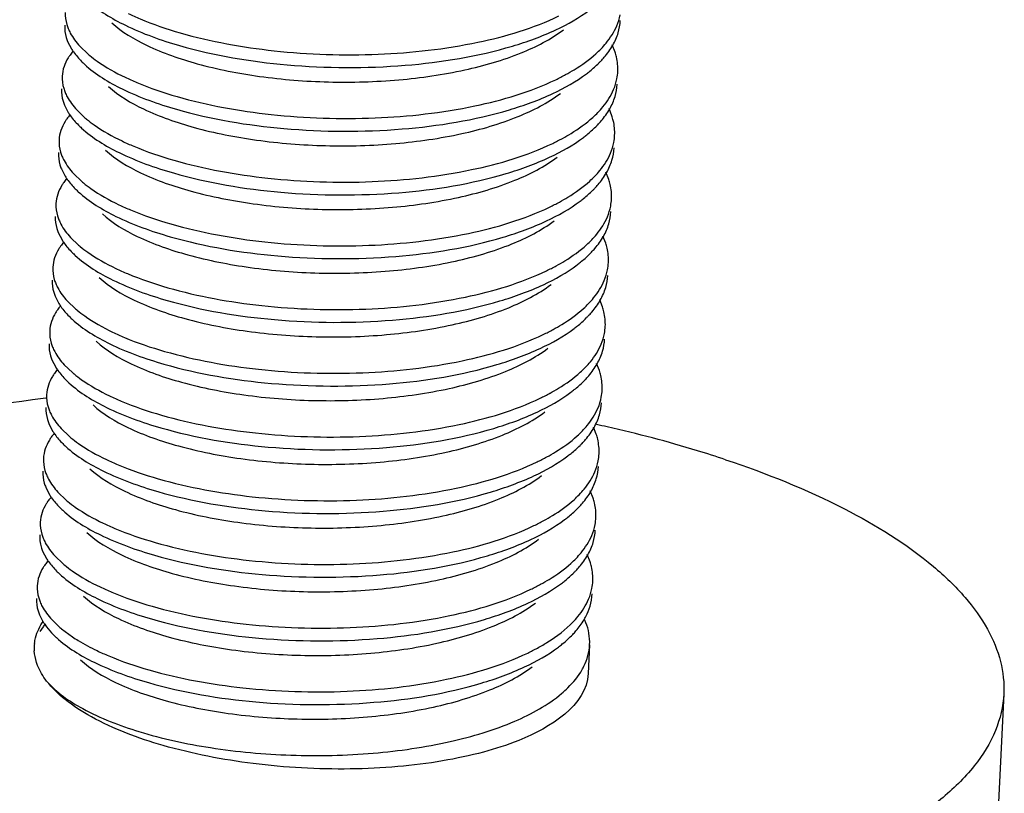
# Model space of a CAD drawing. Header units: millimetres. Extents: x -24622 to 2009, y -1603 to 2074.
# Tile 105 of 256: x -1428.22 to -1421.12, y 1043.93 to 1049.51. Entities that reach past the tile are written whole.
import ezdxf

# ---------------------------------------------------------------- set-up
doc = ezdxf.new("R2010")
doc.units = ezdxf.units.MM
doc.layers.add('02___PRT_ALL_AXES', color=7, linetype='Continuous')

msp = doc.modelspace()

# ---------------------------------------------------------------- linework, layer by layer
at = {"color": 7, "linetype": 'Continuous'}
for p, q in [((-1427.8774, 1049.3534), (-1427.85, 1049.3)), ((-1427.7892, 1049.3185), (-1427.7303, 1049.2619)), ((-1423.9297, 1049.2764), (-1423.9504, 1049.328)), ((-1427.9, 1048.8938), (-1427.8726, 1048.8403)), ((-1427.8117, 1048.8589), (-1427.7528, 1048.8023)), ((-1423.9523, 1048.8167), (-1423.9729, 1048.8684)), ((-1427.9225, 1048.4342), (-1427.8951, 1048.3807)), ((-1427.8343, 1048.3992), (-1427.7754, 1048.3427)), ((-1423.9748, 1048.3571), (-1423.9954, 1048.4088)), ((-1427.945, 1047.9745), (-1427.9176, 1047.9211)), ((-1427.8568, 1047.9396), (-1427.7979, 1047.883)), ((-1423.9973, 1047.8975), (-1424.018, 1047.9491)), ((-1427.9676, 1047.5149), (-1427.9402, 1047.4615)), ((-1427.8794, 1047.48), (-1427.8205, 1047.4234)), ((-1424.0199, 1047.4379), (-1424.0405, 1047.4895)), ((-1427.9901, 1047.0553), (-1427.9627, 1047.0018)), ((-1427.9019, 1047.0204), (-1427.843, 1046.9638)), ((-1424.0424, 1046.9782), (-1424.0631, 1047.0299)), ((-1428.0127, 1046.5957), (-1427.9852, 1046.5422)), ((-1427.9244, 1046.5607), (-1427.8655, 1046.5041)), ((-1424.065, 1046.5186), (-1424.0856, 1046.5702)), ((-1428.0352, 1046.136), (-1428.0078, 1046.0826)), ((-1427.947, 1046.1011), (-1427.8881, 1046.0445)), ((-1424.0875, 1046.059), (-1424.1081, 1046.1106)), ((-1428.0577, 1045.6764), (-1428.0303, 1045.6229)), ((-1427.9695, 1045.6415), (-1427.9106, 1045.5849)), ((-1424.11, 1045.5993), (-1424.1307, 1045.651)), ((-1428.0803, 1045.2168), (-1428.0529, 1045.1633)), ((-1427.992, 1045.1818), (-1427.9331, 1045.1253)), ((-1428.0547, 1045.1295), (-1428.0776, 1045.0959)), ((-1427.9211, 1045.1152), (-1427.8417, 1045.0566))]:
    msp.add_line(p, q, dxfattribs=at)
for centre, radius, start, end in [((-1427.5224, 1049.0156), 0.4139, 139.82097, 144.64556), ((-1424.5835, 1049.8354), 0.7696, 312.08877, 315.94314), ((-1427.202, 1049.8787), 0.8121, 229.41821, 230.52511), ((-1424.5597, 1049.7153), 0.7296, 314.66808, 316.28163), ((-1427.292, 1049.6912), 0.6838, 224.83719, 227.37408), ((-1425.0567, 1050.5344), 1.6165, 295.64864, 298.46964), ((-1424.2791, 1049.1542), 0.3696, 349.08799, 357.18346), ((-1427.545, 1048.556), 0.4139, 139.82097, 144.64556), ((-1427.2246, 1049.419), 0.8121, 229.41821, 230.52511), ((-1424.6061, 1049.3758), 0.7696, 312.08877, 315.94314), ((-1427.3146, 1049.2316), 0.6838, 224.83719, 227.37408), ((-1424.5822, 1049.2557), 0.7296, 314.66808, 316.28163), ((-1425.0792, 1050.0747), 1.6165, 295.64864, 298.46964), ((-1424.3017, 1048.6946), 0.3696, 349.08799, 357.18346), ((-1427.5675, 1048.0964), 0.4139, 139.82097, 144.64556), ((-1424.6286, 1048.9162), 0.7696, 312.08877, 315.94314), ((-1427.3371, 1048.7719), 0.6838, 224.83719, 227.37408), ((-1427.2471, 1048.9594), 0.8121, 229.41821, 230.52511), ((-1424.6048, 1048.796), 0.7296, 314.66808, 316.28163), ((-1424.3242, 1048.235), 0.3696, 349.08799, 357.18346), ((-1425.1018, 1049.6151), 1.6165, 295.64864, 298.46964), ((-1427.59, 1047.6367), 0.4139, 139.82097, 144.64556), ((-1427.2696, 1048.4998), 0.8121, 229.41821, 230.52511), ((-1424.6511, 1048.4566), 0.7696, 312.08877, 315.94314), ((-1427.3596, 1048.3123), 0.6838, 224.83719, 227.37408), ((-1424.6273, 1048.3364), 0.7296, 314.66808, 316.28163), ((-1425.1243, 1049.1555), 1.6165, 295.64864, 298.46964), ((-1424.3468, 1047.7753), 0.3696, 349.08799, 357.18346), ((-1427.6126, 1047.1771), 0.4139, 139.82097, 144.64556), ((-1424.6737, 1047.9969), 0.7696, 312.08877, 315.94314), ((-1427.3822, 1047.8527), 0.6838, 224.83719, 227.37408), ((-1427.2922, 1048.0402), 0.8121, 229.41821, 230.52511), ((-1424.6498, 1047.8768), 0.7296, 314.66808, 316.28163), ((-1424.3693, 1047.3157), 0.3696, 349.08799, 357.18346), ((-1425.1468, 1048.6959), 1.6165, 295.64864, 298.46964), ((-1427.6351, 1046.7175), 0.4139, 139.82097, 144.64556), ((-1427.3147, 1047.5805), 0.8121, 229.41821, 230.52511), ((-1424.6962, 1047.5373), 0.7696, 312.08877, 315.94314), ((-1427.4047, 1047.393), 0.6838, 224.83719, 227.37408), ((-1424.6724, 1047.4171), 0.7296, 314.66808, 316.28163), ((-1425.1694, 1048.2362), 1.6165, 295.64864, 298.46964), ((-1424.3918, 1046.8561), 0.3696, 349.08799, 357.18346), ((-1427.6577, 1046.2578), 0.4139, 139.82097, 144.64556), ((-1424.7187, 1047.0777), 0.7696, 312.08877, 315.94314), ((-1427.4273, 1046.9334), 0.6838, 224.83719, 227.37408), ((-1427.3373, 1047.1209), 0.8121, 229.41821, 230.52511), ((-1424.6949, 1046.9575), 0.7296, 314.66808, 316.28163), ((-1424.4144, 1046.3964), 0.3696, 349.08799, 357.18346), ((-1425.1919, 1047.7766), 1.6165, 295.64864, 298.46964), ((-1427.6802, 1045.7982), 0.4139, 139.82097, 144.64556), ((-1427.3598, 1046.6613), 0.8121, 229.41821, 230.52511), ((-1424.7413, 1046.618), 0.7696, 312.08877, 315.94314), ((-1427.4498, 1046.4738), 0.6838, 224.83719, 227.37408), ((-1424.7174, 1046.4979), 0.7296, 314.66808, 316.28163), ((-1425.2145, 1047.317), 1.6165, 295.64864, 298.46964), ((-1424.4369, 1045.9368), 0.3696, 349.08799, 357.18346), ((-1427.7027, 1045.3386), 0.4139, 139.82097, 144.64556), ((-1424.7638, 1046.1584), 0.7696, 312.08877, 315.94314), ((-1427.4723, 1046.0142), 0.6838, 224.83719, 227.37408), ((-1427.3823, 1046.2016), 0.8121, 229.41821, 230.52511), ((-1424.74, 1046.0383), 0.7296, 314.66808, 316.28163), ((-1424.4594, 1045.4772), 0.3696, 349.08799, 357.18346), ((-1425.237, 1046.8573), 1.6165, 295.64864, 298.46964), ((-1427.7124, 1044.8684), 0.4305, 138.76122, 142.66237), ((-1427.4049, 1045.742), 0.8121, 229.41821, 230.52511), ((-1427.5119, 1045.5367), 0.6592, 223.05462, 227.41661), ((-1427.8133, 1044.974), 0.3052, 173.23644, 183.11758), ((-1425.2595, 1046.3977), 1.6165, 295.64864, 298.46964), ((-1424.4872, 1045.0184), 0.3748, 345.06822, 357.09423)]:
    msp.add_arc(centre, radius, start, end, dxfattribs=at)
for points, start_tangent, end_tangent in [([(-1427.7326, 1049.6477), (-1427.4609, 1049.47), (-1427.0699, 1049.3231)], (0.735524, -0.677498), (0.961024, -0.276464)), ([(-1427.0699, 1049.3231), (-1426.2948, 1049.1845), (-1425.4434, 1049.1811), (-1424.6695, 1049.3194), (-1424.3566, 1049.4365), (-1424.1129, 1049.5799)], (0.961024, -0.276464), (0.798461, 0.602046)), ([(-1427.8939, 1049.5618), (-1427.8831, 1049.4745), (-1427.8729, 1049.4454)], (-0.048761, -0.99881), (0.37737, -0.926062)), ([(-1427.4401, 1049.554), (-1427.3554, 1049.5161), (-1427.0654, 1049.415)], (0.902338, -0.43103), (0.961024, -0.276464)), ([(-1427.0654, 1049.415), (-1426.3879, 1049.286), (-1425.637, 1049.2609), (-1424.9186, 1049.3473), (-1424.3344, 1049.5368)], (0.961024, -0.276464), (0.901202, 0.4334)), ([(-1423.9173, 1049.4662), (-1423.8937, 1049.5439)], (0.385657, 0.922642), (0.18914, 0.98195)), ([(-1423.907, 1049.4157), (-1423.8919, 1049.5038)], (0.28417, 0.958774), (0.048797, 0.998809)), ([(-1427.8984, 1049.4698), (-1427.8876, 1049.3826), (-1427.8774, 1049.3534)], (-0.048761, -0.99881), (0.37737, -0.926062)), ([(-1427.8729, 1049.4454), (-1427.8579, 1049.4134), (-1427.7892, 1049.3185)], (0.37737, -0.926062), (0.676472, -0.736469)), ([(-1427.559, 1049.4879), (-1427.3074, 1049.3253), (-1426.9425, 1049.1923), (-1426.4934, 1049.1012), (-1425.9956, 1049.0609), (-1425.4888, 1049.0761), (-1425.0132, 1049.1474), (-1424.6066, 1049.2707), (-1424.3012, 1049.4378)], (0.735477, -0.677549), (0.798212, 0.602377)), ([(-1424.0304, 1049.3003), (-1423.9945, 1049.3405), (-1423.9173, 1049.4662)], (0.694786, 0.719217), (0.385657, 0.922642)), ([(-1423.9459, 1049.3254), (-1423.907, 1049.4157)], (0.493567, 0.869708), (0.28417, 0.958774)), ([(-1427.85, 1049.3), (-1427.8348, 1049.277), (-1427.7769, 1049.209)], (0.526052, -0.850452), (0.704812, -0.709394)), ([(-1424.0323, 1049.211), (-1424.007, 1049.239), (-1423.9459, 1049.3254)], (0.691016, 0.72284), (0.493567, 0.869708)), ([(-1427.86, 1049.2551), (-1427.8736, 1049.2345), (-1427.9033, 1049.1712)], (-0.577811, -0.816171), (-0.31537, -0.948969)), ([(-1427.7183, 1049.2518), (-1427.6643, 1049.2106), (-1427.4626, 1049.0944)], (0.771848, -0.635807), (0.902338, -0.43103)), ([(-1424.2861, 1049.1133), (-1424.2242, 1049.149), (-1424.0676, 1049.2643)], (0.878776, 0.477234), (0.741573, 0.670872)), ([(-1423.91, 1049.1361), (-1423.9198, 1049.2412), (-1423.9297, 1049.2764)], (0.048797, 0.998809), (-0.313223, 0.94968)), ([(-1427.9033, 1049.1712), (-1427.9164, 1049.1021)], (-0.31537, -0.948969), (-0.048761, -0.99881)), ([(-1427.7551, 1049.188), (-1427.4834, 1049.0103), (-1427.0925, 1048.8635)], (0.735524, -0.677498), (0.961024, -0.276464)), ([(-1424.1354, 1049.1202), (-1424.1115, 1049.1389), (-1424.0467, 1049.1964)], (0.798461, 0.602046), (0.711096, 0.703095)), ([(-1427.9164, 1049.1021), (-1427.9057, 1049.0149), (-1427.8955, 1048.9857)], (-0.048761, -0.99881), (0.37737, -0.926062)), ([(-1427.4626, 1049.0944), (-1427.378, 1049.0565), (-1427.088, 1048.9554)], (0.902338, -0.43103), (0.961024, -0.276464)), ([(-1427.0925, 1048.8635), (-1426.3173, 1048.7248), (-1425.4659, 1048.7215), (-1424.692, 1048.8597), (-1424.3791, 1048.9769), (-1424.1354, 1049.1202)], (0.961024, -0.276464), (0.798461, 0.602046)), ([(-1427.088, 1048.9554), (-1426.4104, 1048.8264), (-1425.6595, 1048.8013), (-1424.9412, 1048.8877), (-1424.357, 1049.0771)], (0.961024, -0.276464), (0.901202, 0.4334)), ([(-1423.9398, 1049.0066), (-1423.9162, 1049.0842)], (0.385657, 0.922642), (0.18914, 0.98195)), ([(-1427.9209, 1049.0102), (-1427.9102, 1048.923), (-1427.9, 1048.8938)], (-0.048761, -0.99881), (0.37737, -0.926062)), ([(-1427.5815, 1049.0282), (-1427.3299, 1048.8657), (-1426.9651, 1048.7327), (-1426.5159, 1048.6416), (-1426.0182, 1048.6012), (-1425.5114, 1048.6165), (-1425.0357, 1048.6877), (-1424.6291, 1048.811), (-1424.3238, 1048.9782)], (0.735477, -0.677549), (0.798212, 0.602377)), ([(-1424.053, 1048.8406), (-1424.017, 1048.8809), (-1423.9398, 1049.0066)], (0.694786, 0.719217), (0.385657, 0.922642)), ([(-1423.9296, 1048.956), (-1423.9145, 1049.0441)], (0.28417, 0.958774), (0.048797, 0.998809)), ([(-1427.8955, 1048.9857), (-1427.8804, 1048.9537), (-1427.8117, 1048.8589)], (0.37737, -0.926062), (0.676472, -0.736469)), ([(-1423.9684, 1048.8657), (-1423.9296, 1048.956)], (0.493567, 0.869708), (0.28417, 0.958774)), ([(-1424.0549, 1048.7514), (-1424.0296, 1048.7794), (-1423.9684, 1048.8657)], (0.691016, 0.72284), (0.493567, 0.869708)), ([(-1427.8825, 1048.7955), (-1427.8962, 1048.7748), (-1427.9259, 1048.7116)], (-0.577811, -0.816171), (-0.31537, -0.948969)), ([(-1427.8726, 1048.8403), (-1427.8573, 1048.8174), (-1427.7995, 1048.7494)], (0.526052, -0.850452), (0.704812, -0.709394)), ([(-1427.7408, 1048.7922), (-1427.6868, 1048.751), (-1427.4851, 1048.6347)], (0.771848, -0.635807), (0.902338, -0.43103)), ([(-1424.3086, 1048.6537), (-1424.2467, 1048.6894), (-1424.0902, 1048.8047)], (0.878776, 0.477234), (0.741573, 0.670872)), ([(-1423.9325, 1048.6764), (-1423.9423, 1048.7816), (-1423.9523, 1048.8167)], (0.048797, 0.998809), (-0.313223, 0.94968)), ([(-1427.7777, 1048.7284), (-1427.5059, 1048.5507), (-1427.115, 1048.4039)], (0.735524, -0.677498), (0.961024, -0.276464)), ([(-1424.158, 1048.6606), (-1424.134, 1048.6792), (-1424.0693, 1048.7367)], (0.798461, 0.602046), (0.711096, 0.703095)), ([(-1427.9389, 1048.6425), (-1427.9282, 1048.5553), (-1427.918, 1048.5261)], (-0.048761, -0.99881), (0.37737, -0.926062)), ([(-1427.9259, 1048.7116), (-1427.9389, 1048.6425)], (-0.31537, -0.948969), (-0.048761, -0.99881)), ([(-1427.115, 1048.4039), (-1426.3398, 1048.2652), (-1425.4885, 1048.2619), (-1424.7146, 1048.4001), (-1424.4017, 1048.5172), (-1424.158, 1048.6606)], (0.961024, -0.276464), (0.798461, 0.602046)), ([(-1427.4851, 1048.6347), (-1427.4005, 1048.5968), (-1427.1105, 1048.4958)], (0.902338, -0.43103), (0.961024, -0.276464)), ([(-1427.1105, 1048.4958), (-1426.4329, 1048.3668), (-1425.682, 1048.3417), (-1424.9637, 1048.428), (-1424.3795, 1048.6175)], (0.961024, -0.276464), (0.901202, 0.4334)), ([(-1423.9624, 1048.547), (-1423.9387, 1048.6246)], (0.385657, 0.922642), (0.18914, 0.98195)), ([(-1423.9521, 1048.4964), (-1423.937, 1048.5845)], (0.28417, 0.958774), (0.048797, 0.998809)), ([(-1427.9434, 1048.5506), (-1427.9327, 1048.4633), (-1427.9225, 1048.4342)], (-0.048761, -0.99881), (0.37737, -0.926062)), ([(-1427.918, 1048.5261), (-1427.903, 1048.4941), (-1427.8343, 1048.3992)], (0.37737, -0.926062), (0.676472, -0.736469)), ([(-1427.6041, 1048.5686), (-1427.3525, 1048.406), (-1426.9876, 1048.2731), (-1426.5385, 1048.182), (-1426.0407, 1048.1416), (-1425.5339, 1048.1568), (-1425.0583, 1048.2281), (-1424.6516, 1048.3514), (-1424.3463, 1048.5186)], (0.735477, -0.677549), (0.798212, 0.602377)), ([(-1424.0755, 1048.381), (-1424.0396, 1048.4213), (-1423.9624, 1048.547)], (0.694786, 0.719217), (0.385657, 0.922642)), ([(-1423.991, 1048.4061), (-1423.9521, 1048.4964)], (0.493567, 0.869708), (0.28417, 0.958774)), ([(-1427.8951, 1048.3807), (-1427.8799, 1048.3578), (-1427.822, 1048.2898)], (0.526052, -0.850452), (0.704812, -0.709394)), ([(-1424.0774, 1048.2918), (-1424.0521, 1048.3197), (-1423.991, 1048.4061)], (0.691016, 0.72284), (0.493567, 0.869708)), ([(-1423.955, 1048.2168), (-1423.9649, 1048.322), (-1423.9748, 1048.3571)], (0.048797, 0.998809), (-0.313223, 0.94968)), ([(-1427.9051, 1048.3359), (-1427.9187, 1048.3152), (-1427.9484, 1048.252)], (-0.577811, -0.816171), (-0.31537, -0.948969)), ([(-1427.7634, 1048.3326), (-1427.7093, 1048.2914), (-1427.5077, 1048.1751)], (0.771848, -0.635807), (0.902338, -0.43103)), ([(-1424.3312, 1048.1941), (-1424.2692, 1048.2297), (-1424.1127, 1048.345)], (0.878776, 0.477234), (0.741573, 0.670872)), ([(-1427.9484, 1048.252), (-1427.9615, 1048.1829)], (-0.31537, -0.948969), (-0.048761, -0.99881)), ([(-1427.8002, 1048.2688), (-1427.5285, 1048.0911), (-1427.1375, 1047.9442)], (0.735524, -0.677498), (0.961024, -0.276464)), ([(-1424.1805, 1048.201), (-1424.1566, 1048.2196), (-1424.0918, 1048.2771)], (0.798461, 0.602046), (0.711096, 0.703095)), ([(-1427.9615, 1048.1829), (-1427.9508, 1048.0956), (-1427.9405, 1048.0665)], (-0.048761, -0.99881), (0.37737, -0.926062)), ([(-1427.5077, 1048.1751), (-1427.423, 1048.1372), (-1427.133, 1048.0362)], (0.902338, -0.43103), (0.961024, -0.276464)), ([(-1427.1375, 1047.9442), (-1426.3624, 1047.8056), (-1425.511, 1047.8022), (-1424.7371, 1047.9405), (-1424.4242, 1048.0576), (-1424.1805, 1048.201)], (0.961024, -0.276464), (0.798461, 0.602046)), ([(-1427.133, 1048.0362), (-1426.4555, 1047.9071), (-1425.7046, 1047.8821), (-1424.9863, 1047.9684), (-1424.4021, 1048.1579)], (0.961024, -0.276464), (0.901202, 0.4334)), ([(-1423.9849, 1048.0873), (-1423.9613, 1048.165)], (0.385657, 0.922642), (0.18914, 0.98195)), ([(-1427.966, 1048.091), (-1427.9553, 1048.0037), (-1427.945, 1047.9745)], (-0.048761, -0.99881), (0.37737, -0.926062)), ([(-1427.6266, 1048.109), (-1427.375, 1047.9464), (-1427.0101, 1047.8135), (-1426.561, 1047.7223), (-1426.0632, 1047.682), (-1425.5564, 1047.6972), (-1425.0808, 1047.7685), (-1424.6742, 1047.8918), (-1424.3688, 1048.0589)], (0.735477, -0.677549), (0.798207, 0.602384)), ([(-1424.098, 1047.9214), (-1424.0621, 1047.9616), (-1423.9849, 1048.0873)], (0.694786, 0.719217), (0.385657, 0.922642)), ([(-1423.9747, 1048.0368), (-1423.9596, 1048.1249)], (0.28417, 0.958774), (0.048797, 0.998809)), ([(-1427.9405, 1048.0665), (-1427.9255, 1048.0345), (-1427.8568, 1047.9396)], (0.37737, -0.926062), (0.676472, -0.736469)), ([(-1424.0135, 1047.9465), (-1423.9747, 1048.0368)], (0.493567, 0.869708), (0.28417, 0.958774)), ([(-1424.1, 1047.8321), (-1424.0747, 1047.8601), (-1424.0135, 1047.9465)], (0.691016, 0.72284), (0.493567, 0.869708)), ([(-1427.9276, 1047.8762), (-1427.9412, 1047.8556), (-1427.971, 1047.7923)], (-0.577811, -0.816171), (-0.31537, -0.948969)), ([(-1427.9176, 1047.9211), (-1427.9024, 1047.8981), (-1427.8446, 1047.8301)], (0.526052, -0.850452), (0.704812, -0.709394)), ([(-1427.7859, 1047.8729), (-1427.7319, 1047.8318), (-1427.5302, 1047.7155)], (0.771848, -0.635807), (0.902338, -0.43103)), ([(-1424.3537, 1047.7345), (-1424.2918, 1047.7701), (-1424.1353, 1047.8854)], (0.878776, 0.477234), (0.741573, 0.670872)), ([(-1423.9776, 1047.7572), (-1423.9874, 1047.8623), (-1423.9973, 1047.8975)], (0.048797, 0.998809), (-0.313223, 0.94968)), ([(-1427.971, 1047.7923), (-1427.984, 1047.7233)], (-0.31537, -0.948969), (-0.048761, -0.99881)), ([(-1427.8227, 1047.8091), (-1427.551, 1047.6314), (-1427.1601, 1047.4846)], (0.735524, -0.677498), (0.961024, -0.276464)), ([(-1424.203, 1047.7413), (-1424.1791, 1047.76), (-1424.1144, 1047.8175)], (0.798461, 0.602046), (0.711096, 0.703095)), ([(-1427.984, 1047.7233), (-1427.9733, 1047.636), (-1427.9631, 1047.6068)], (-0.048761, -0.99881), (0.37737, -0.926062)), ([(-1427.1601, 1047.4846), (-1426.3849, 1047.346), (-1425.5335, 1047.3426), (-1424.7596, 1047.4809), (-1424.4467, 1047.598), (-1424.203, 1047.7413)], (0.961024, -0.276464), (0.798461, 0.602046)), ([(-1427.6492, 1047.6493), (-1427.3975, 1047.4868), (-1427.0327, 1047.3538), (-1426.5835, 1047.2627), (-1426.0858, 1047.2223), (-1425.579, 1047.2376), (-1425.1034, 1047.3089), (-1424.6967, 1047.4322), (-1424.3914, 1047.5993)], (0.735477, -0.677549), (0.798212, 0.602377)), ([(-1427.5302, 1047.7155), (-1427.4456, 1047.6776), (-1427.1556, 1047.5765)], (0.902338, -0.43103), (0.961024, -0.276464)), ([(-1427.1556, 1047.5765), (-1426.478, 1047.4475), (-1425.7271, 1047.4224), (-1425.0088, 1047.5088), (-1424.4246, 1047.6982)], (0.961024, -0.276464), (0.901202, 0.4334)), ([(-1424.0074, 1047.6277), (-1423.9838, 1047.7054)], (0.385657, 0.922642), (0.18914, 0.98195)), ([(-1423.9972, 1047.5771), (-1423.9821, 1047.6652)], (0.28417, 0.958774), (0.048797, 0.998809)), ([(-1427.9885, 1047.6313), (-1427.9778, 1047.5441), (-1427.9676, 1047.5149)], (-0.048761, -0.99881), (0.37737, -0.926062)), ([(-1427.9631, 1047.6068), (-1427.948, 1047.5749), (-1427.8794, 1047.48)], (0.37737, -0.926062), (0.676472, -0.736469)), ([(-1424.1206, 1047.4617), (-1424.0846, 1047.502), (-1424.0074, 1047.6277)], (0.694786, 0.719217), (0.385657, 0.922642)), ([(-1424.036, 1047.4869), (-1423.9972, 1047.5771)], (0.493567, 0.869708), (0.28417, 0.958774)), ([(-1427.9402, 1047.4615), (-1427.9249, 1047.4385), (-1427.8671, 1047.3705)], (0.526052, -0.850452), (0.704812, -0.709394)), ([(-1424.1225, 1047.3725), (-1424.0972, 1047.4005), (-1424.036, 1047.4869)], (0.691016, 0.72284), (0.493567, 0.869708)), ([(-1424.0001, 1047.2975), (-1424.01, 1047.4027), (-1424.0199, 1047.4379)], (0.048797, 0.998809), (-0.313223, 0.94968)), ([(-1427.9502, 1047.4166), (-1427.9638, 1047.396), (-1427.9935, 1047.3327)], (-0.577811, -0.816171), (-0.31537, -0.948969)), ([(-1427.8084, 1047.4133), (-1427.7544, 1047.3721), (-1427.5527, 1047.2559)], (0.771848, -0.635807), (0.902338, -0.43103)), ([(-1424.3763, 1047.2748), (-1424.3143, 1047.3105), (-1424.1578, 1047.4258)], (0.878776, 0.477234), (0.741573, 0.670872)), ([(-1427.9935, 1047.3327), (-1428.0065, 1047.2636)], (-0.31537, -0.948969), (-0.048761, -0.99881)), ([(-1427.8453, 1047.3495), (-1427.5735, 1047.1718), (-1427.1826, 1047.025)], (0.735524, -0.677498), (0.961024, -0.276464)), ([(-1424.2256, 1047.2817), (-1424.2016, 1047.3003), (-1424.1369, 1047.3579)], (0.798461, 0.602046), (0.711096, 0.703095)), ([(-1428.0065, 1047.2636), (-1427.9958, 1047.1764), (-1427.9856, 1047.1472)], (-0.048761, -0.99881), (0.37737, -0.926062)), ([(-1427.5527, 1047.2559), (-1427.4681, 1047.2179), (-1427.1781, 1047.1169)], (0.902338, -0.43103), (0.961024, -0.276464)), ([(-1427.1826, 1047.025), (-1426.4074, 1046.8863), (-1425.5561, 1046.883), (-1424.7822, 1047.0212), (-1424.4693, 1047.1383), (-1424.2256, 1047.2817)], (0.961024, -0.276464), (0.798461, 0.602046)), ([(-1427.1781, 1047.1169), (-1426.5005, 1046.9879), (-1425.7496, 1046.9628), (-1425.0313, 1047.0492), (-1424.4471, 1047.2386)], (0.961024, -0.276464), (0.901202, 0.4334)), ([(-1424.03, 1047.1681), (-1424.0064, 1047.2457)], (0.385657, 0.922642), (0.18914, 0.98195)), ([(-1428.0111, 1047.1717), (-1428.0003, 1047.0844), (-1427.9901, 1047.0553)], (-0.048761, -0.99881), (0.37737, -0.926062)), ([(-1427.6717, 1047.1897), (-1427.4201, 1047.0272), (-1427.0552, 1046.8942), (-1426.6061, 1046.8031), (-1426.1083, 1046.7627), (-1425.6015, 1046.778), (-1425.1259, 1046.8492), (-1424.7193, 1046.9725), (-1424.4139, 1047.1397)], (0.735477, -0.677549), (0.798212, 0.602377)), ([(-1424.1431, 1047.0021), (-1424.1072, 1047.0424), (-1424.03, 1047.1681)], (0.694786, 0.719217), (0.385657, 0.922642)), ([(-1424.0197, 1047.1175), (-1424.0046, 1047.2056)], (0.28417, 0.958774), (0.048797, 0.998809)), ([(-1427.9856, 1047.1472), (-1427.9706, 1047.1152), (-1427.9019, 1047.0204)], (0.37737, -0.926062), (0.676472, -0.736469)), ([(-1424.0586, 1047.0272), (-1424.0197, 1047.1175)], (0.493567, 0.869708), (0.28417, 0.958774)), ([(-1424.145, 1046.9129), (-1424.1197, 1046.9408), (-1424.0586, 1047.0272)], (0.691016, 0.72284), (0.493567, 0.869708)), ([(-1427.9727, 1046.957), (-1427.9863, 1046.9363), (-1428.016, 1046.8731)], (-0.577811, -0.816171), (-0.31537, -0.948969)), ([(-1427.9627, 1047.0018), (-1427.9475, 1046.9789), (-1427.8896, 1046.9109)], (0.526052, -0.850452), (0.704812, -0.709394)), ([(-1427.831, 1046.9537), (-1427.7769, 1046.9125), (-1427.5753, 1046.7962)], (0.771848, -0.635807), (0.902338, -0.43103)), ([(-1424.3988, 1046.8152), (-1424.3369, 1046.8509), (-1424.1803, 1046.9661)], (0.878776, 0.477234), (0.741573, 0.670872)), ([(-1424.0227, 1046.8379), (-1424.0325, 1046.9431), (-1424.0424, 1046.9782)], (0.048797, 0.998809), (-0.313223, 0.94968)), ([(-1428.016, 1046.8731), (-1428.0291, 1046.804)], (-0.31537, -0.948969), (-0.048761, -0.99881)), ([(-1427.8678, 1046.8899), (-1427.5961, 1046.7122), (-1427.2052, 1046.5653)], (0.735524, -0.677498), (0.961024, -0.276464)), ([(-1424.2481, 1046.8221), (-1424.2242, 1046.8407), (-1424.1594, 1046.8982)], (0.798461, 0.602046), (0.711096, 0.703095)), ([(-1428.0291, 1046.804), (-1428.0184, 1046.7167), (-1428.0081, 1046.6876)], (-0.048761, -0.99881), (0.37737, -0.926062)), ([(-1427.5753, 1046.7962), (-1427.4907, 1046.7583), (-1427.2007, 1046.6573)], (0.902338, -0.43103), (0.961024, -0.276464)), ([(-1427.2052, 1046.5653), (-1426.43, 1046.4267), (-1425.5786, 1046.4234), (-1424.8047, 1046.5616), (-1424.4918, 1046.6787), (-1424.2481, 1046.8221)], (0.961024, -0.276464), (0.798461, 0.602046)), ([(-1427.6942, 1046.7301), (-1427.4426, 1046.5675), (-1427.0778, 1046.4346), (-1426.6286, 1046.3435), (-1426.1309, 1046.3031), (-1425.624, 1046.3183), (-1425.1484, 1046.3896), (-1424.7418, 1046.5129), (-1424.4364, 1046.68)], (0.735477, -0.677549), (0.798212, 0.602377)), ([(-1427.2007, 1046.6573), (-1426.5231, 1046.5282), (-1425.7722, 1046.5032), (-1425.0539, 1046.5895), (-1424.4697, 1046.779)], (0.961024, -0.276464), (0.901202, 0.4334)), ([(-1424.0525, 1046.7085), (-1424.0289, 1046.7861)], (0.385657, 0.922642), (0.18914, 0.98195)), ([(-1424.0423, 1046.6579), (-1424.0272, 1046.746)], (0.28417, 0.958774), (0.048797, 0.998809)), ([(-1428.0336, 1046.7121), (-1428.0229, 1046.6248), (-1428.0127, 1046.5957)], (-0.048761, -0.99881), (0.37737, -0.926062)), ([(-1428.0081, 1046.6876), (-1427.9931, 1046.6556), (-1427.9244, 1046.5607)], (0.37737, -0.926062), (0.676472, -0.736469)), ([(-1424.1656, 1046.5425), (-1424.1297, 1046.5828), (-1424.0525, 1046.7085)], (0.694786, 0.719217), (0.385657, 0.922642)), ([(-1424.0811, 1046.5676), (-1424.0423, 1046.6579)], (0.493567, 0.869708), (0.28417, 0.958774)), ([(-1427.9852, 1046.5422), (-1427.97, 1046.5193), (-1427.9122, 1046.4513)], (0.526052, -0.850452), (0.704812, -0.709394)), ([(-1424.1676, 1046.4532), (-1424.1423, 1046.4812), (-1424.0811, 1046.5676)], (0.691016, 0.72284), (0.493567, 0.869708)), ([(-1424.0452, 1046.3783), (-1424.055, 1046.4835), (-1424.065, 1046.5186)], (0.048797, 0.998809), (-0.313223, 0.94968)), ([(-1427.9952, 1046.4973), (-1428.0088, 1046.4767), (-1428.0386, 1046.4135)], (-0.577811, -0.816171), (-0.31537, -0.948969)), ([(-1427.8535, 1046.4941), (-1427.7995, 1046.4529), (-1427.5978, 1046.3366)], (0.771848, -0.635807), (0.902338, -0.43103)), ([(-1424.4213, 1046.3556), (-1424.3594, 1046.3912), (-1424.2029, 1046.5065)], (0.878776, 0.477234), (0.741573, 0.670872)), ([(-1428.0386, 1046.4135), (-1428.0516, 1046.3444)], (-0.31537, -0.948969), (-0.048761, -0.99881)), ([(-1427.8904, 1046.4303), (-1427.6186, 1046.2526), (-1427.2277, 1046.1057)], (0.735524, -0.677498), (0.961024, -0.276464)), ([(-1424.2706, 1046.3625), (-1424.2467, 1046.3811), (-1424.182, 1046.4386)], (0.798461, 0.602046), (0.711096, 0.703095)), ([(-1428.0516, 1046.3444), (-1428.0409, 1046.2571), (-1428.0307, 1046.228)], (-0.048761, -0.99881), (0.37737, -0.926062)), ([(-1427.5978, 1046.3366), (-1427.5132, 1046.2987), (-1427.2232, 1046.1976)], (0.902338, -0.43103), (0.961024, -0.276464)), ([(-1427.2277, 1046.1057), (-1426.4525, 1045.9671), (-1425.6012, 1045.9637), (-1424.8273, 1046.102), (-1424.5143, 1046.2191), (-1424.2706, 1046.3625)], (0.961024, -0.276464), (0.798461, 0.602046)), ([(-1427.2232, 1046.1976), (-1426.5456, 1046.0686), (-1425.7947, 1046.0435), (-1425.0764, 1046.1299), (-1424.4922, 1046.3194)], (0.961024, -0.276464), (0.901202, 0.4334)), ([(-1424.0751, 1046.2488), (-1424.0514, 1046.3265)], (0.385657, 0.922642), (0.18914, 0.98195)), ([(-1428.0561, 1046.2524), (-1428.0454, 1046.1652), (-1428.0352, 1046.136)], (-0.048761, -0.99881), (0.37737, -0.926062)), ([(-1428.0307, 1046.228), (-1428.0156, 1046.196), (-1427.947, 1046.1011)], (0.37737, -0.926062), (0.676472, -0.736469)), ([(-1427.7168, 1046.2705), (-1427.4652, 1046.1079), (-1427.1003, 1045.9749), (-1426.6511, 1045.8838), (-1426.1534, 1045.8435), (-1425.6466, 1045.8587), (-1425.171, 1045.93), (-1424.7643, 1046.0533), (-1424.459, 1046.2204)], (0.735477, -0.677549), (0.798207, 0.602384)), ([(-1424.1882, 1046.0829), (-1424.1522, 1046.1231), (-1424.0751, 1046.2488)], (0.694786, 0.719217), (0.385657, 0.922642)), ([(-1424.0648, 1046.1983), (-1424.0497, 1046.2864)], (0.28417, 0.958774), (0.048797, 0.998809)), ([(-1424.1036, 1046.108), (-1424.0648, 1046.1983)], (0.493567, 0.869708), (0.28417, 0.958774)), ([(-1424.1901, 1045.9936), (-1424.1648, 1046.0216), (-1424.1036, 1046.108)], (0.691016, 0.72284), (0.493567, 0.869708)), ([(-1428.0178, 1046.0377), (-1428.0314, 1046.0171), (-1428.0611, 1045.9538)], (-0.577811, -0.816171), (-0.31537, -0.948969)), ([(-1428.0078, 1046.0826), (-1427.9925, 1046.0596), (-1427.9347, 1045.9916)], (0.526052, -0.850452), (0.704812, -0.709394)), ([(-1427.8761, 1046.0344), (-1427.822, 1045.9932), (-1427.6204, 1045.877)], (0.771848, -0.635807), (0.902338, -0.43103)), ([(-1424.4439, 1045.8959), (-1424.3819, 1045.9316), (-1424.2254, 1046.0469)], (0.878776, 0.477234), (0.741573, 0.670872)), ([(-1424.0677, 1045.9187), (-1424.0776, 1046.0238), (-1424.0875, 1046.059)], (0.048797, 0.998809), (-0.313223, 0.94968)), ([(-1428.0611, 1045.9538), (-1428.0742, 1045.8847)], (-0.31537, -0.948969), (-0.048761, -0.99881)), ([(-1427.9129, 1045.9706), (-1427.6412, 1045.7929), (-1427.2502, 1045.6461)], (0.735524, -0.677498), (0.961024, -0.276464)), ([(-1424.2932, 1045.9028), (-1424.2693, 1045.9215), (-1424.2045, 1045.979)], (0.798461, 0.602046), (0.711096, 0.703095)), ([(-1428.0742, 1045.8847), (-1428.0634, 1045.7975), (-1428.0532, 1045.7683)], (-0.048761, -0.99881), (0.37737, -0.926062)), ([(-1427.6204, 1045.877), (-1427.5357, 1045.8391), (-1427.2457, 1045.738)], (0.902338, -0.43103), (0.961024, -0.276464)), ([(-1427.2502, 1045.6461), (-1426.4751, 1045.5074), (-1425.6237, 1045.5041), (-1424.8498, 1045.6423), (-1424.5369, 1045.7595), (-1424.2932, 1045.9028)], (0.961024, -0.276464), (0.798461, 0.602046)), ([(-1427.7393, 1045.8108), (-1427.4877, 1045.6483), (-1427.1228, 1045.5153), (-1426.6737, 1045.4242), (-1426.1759, 1045.3838), (-1425.6691, 1045.3991), (-1425.1935, 1045.4703), (-1424.7869, 1045.5936), (-1424.4815, 1045.7608)], (0.735477, -0.677549), (0.798212, 0.602377)), ([(-1427.2457, 1045.738), (-1426.5682, 1045.609), (-1425.8173, 1045.5839), (-1425.0989, 1045.6703), (-1424.5147, 1045.8597)], (0.961024, -0.276464), (0.901202, 0.4334)), ([(-1424.0976, 1045.7892), (-1424.074, 1045.8668)], (0.385657, 0.922642), (0.18914, 0.98195)), ([(-1424.0873, 1045.7386), (-1424.0722, 1045.8267)], (0.28417, 0.958774), (0.048797, 0.998809)), ([(-1428.0787, 1045.7928), (-1428.0679, 1045.7056), (-1428.0577, 1045.6764)], (-0.048761, -0.99881), (0.37737, -0.926062)), ([(-1428.0532, 1045.7683), (-1428.0382, 1045.7363), (-1427.9695, 1045.6415)], (0.37737, -0.926062), (0.676472, -0.736469)), ([(-1424.2107, 1045.6232), (-1424.1748, 1045.6635), (-1424.0976, 1045.7892)], (0.694786, 0.719217), (0.385657, 0.922642)), ([(-1424.1262, 1045.6483), (-1424.0873, 1045.7386)], (0.493567, 0.869708), (0.28417, 0.958774)), ([(-1428.0303, 1045.6229), (-1428.0151, 1045.6), (-1427.9572, 1045.532)], (0.526052, -0.850452), (0.704812, -0.709394)), ([(-1424.2126, 1045.534), (-1424.1873, 1045.562), (-1424.1262, 1045.6483)], (0.691016, 0.72284), (0.493567, 0.869708)), ([(-1424.0903, 1045.459), (-1424.1001, 1045.5642), (-1424.11, 1045.5993)], (0.048797, 0.998809), (-0.313223, 0.94968)), ([(-1428.0403, 1045.5781), (-1428.0539, 1045.5574), (-1428.0836, 1045.4942)], (-0.577811, -0.816171), (-0.31537, -0.948969)), ([(-1427.8986, 1045.5748), (-1427.8446, 1045.5336), (-1427.6429, 1045.4173)], (0.771848, -0.635807), (0.902338, -0.43103)), ([(-1424.4664, 1045.4363), (-1424.4045, 1045.472), (-1424.2479, 1045.5873)], (0.878776, 0.477234), (0.741573, 0.670872)), ([(-1424.3157, 1045.4432), (-1424.2918, 1045.4618), (-1424.227, 1045.5193)], (0.798461, 0.602046), (0.711096, 0.703095)), ([(-1428.0836, 1045.4942), (-1428.0967, 1045.4251)], (-0.31537, -0.948969), (-0.048761, -0.99881)), ([(-1427.9354, 1045.511), (-1427.6637, 1045.3333), (-1427.2728, 1045.1865)], (0.735524, -0.677498), (0.961024, -0.276464)), ([(-1428.0967, 1045.4251), (-1428.086, 1045.3379), (-1428.0758, 1045.3087)], (-0.048761, -0.99881), (0.37737, -0.926062)), ([(-1427.6429, 1045.4173), (-1427.5583, 1045.3794), (-1427.2683, 1045.2784)], (0.902338, -0.43103), (0.961024, -0.276464)), ([(-1427.2728, 1045.1865), (-1426.4976, 1045.0478), (-1425.6462, 1045.0445), (-1424.8723, 1045.1827), (-1424.5594, 1045.2998), (-1424.3157, 1045.4432)], (0.961024, -0.276464), (0.798461, 0.602046)), ([(-1427.2683, 1045.2784), (-1426.5907, 1045.1494), (-1425.8398, 1045.1243), (-1425.1215, 1045.2106), (-1424.5373, 1045.4001)], (0.961024, -0.276464), (0.901202, 0.4334)), ([(-1424.1201, 1045.3296), (-1424.0965, 1045.4072)], (0.385657, 0.922642), (0.18914, 0.98195)), ([(-1428.1012, 1045.3332), (-1428.0905, 1045.2459), (-1428.0803, 1045.2168)], (-0.048761, -0.99881), (0.37737, -0.926062)), ([(-1428.0758, 1045.3087), (-1428.0607, 1045.2767), (-1427.992, 1045.1818)], (0.37737, -0.926062), (0.676472, -0.736469)), ([(-1427.7618, 1045.3512), (-1427.5102, 1045.1886), (-1427.1454, 1045.0557), (-1426.6962, 1044.9646), (-1426.1985, 1044.9242), (-1425.6917, 1044.9394), (-1425.216, 1045.0107), (-1424.8094, 1045.134), (-1424.5041, 1045.3012)], (0.735477, -0.677549), (0.798212, 0.602377)), ([(-1424.2333, 1045.1636), (-1424.1973, 1045.2039), (-1424.1201, 1045.3296)], (0.694786, 0.719217), (0.385657, 0.922642)), ([(-1424.1099, 1045.279), (-1424.0948, 1045.3671)], (0.28417, 0.958774), (0.048797, 0.998809)), ([(-1424.1535, 1045.1804), (-1424.14, 1045.2048), (-1424.1099, 1045.279)], (0.510444, 0.859911), (0.28417, 0.958774)), ([(-1428.1164, 1045.0099), (-1428.1086, 1045.0512), (-1428.0519, 1045.1715)], (0.117735, 0.993045), (0.570936, 0.820994)), ([(-1428.0529, 1045.1633), (-1428.0402, 1045.144), (-1427.9936, 1045.0867)], (0.526052, -0.850452), (0.681845, -0.731497)), ([(-1424.4889, 1044.9767), (-1424.414, 1045.0204), (-1424.2333, 1045.1636)], (0.878776, 0.477234), (0.694786, 0.719217)), ([(-1424.2352, 1045.0744), (-1424.2116, 1045.1003), (-1424.1535, 1045.1804)], (0.691016, 0.72284), (0.510444, 0.859911)), ([(-1424.1184, 1045.0842), (-1424.1393, 1045.1587), (-1424.1496, 1045.1834)], (-0.178083, 0.984015), (-0.408718, 0.912661)), ([(-1427.958, 1045.0514), (-1427.6862, 1044.8737), (-1427.2953, 1044.7268)], (0.735524, -0.677498), (0.961024, -0.276464)), ([(-1427.8417, 1045.0566), (-1427.8016, 1045.031), (-1427.6654, 1044.9577)], (0.832393, -0.554187), (0.902338, -0.43103)), ([(-1424.3383, 1044.9836), (-1424.31, 1045.0057), (-1424.2352, 1045.0744)], (0.798461, 0.602046), (0.691016, 0.72284)), ([(-1424.1128, 1044.9994), (-1424.1184, 1045.0842)], (0.049379, 0.99878), (-0.178083, 0.984015)), ([(-1428.0285, 1044.7379), (-1428.0652, 1044.7922), (-1428.118, 1044.9574)], (-0.608952, 0.793207), (-0.054375, 0.998521)), ([(-1427.6654, 1044.9577), (-1427.5808, 1044.9198), (-1427.2908, 1044.8188)], (0.902338, -0.43103), (0.961024, -0.276464)), ([(-1427.2953, 1044.7268), (-1426.5201, 1044.5882), (-1425.6688, 1044.5848), (-1424.8949, 1044.7231), (-1424.582, 1044.8402), (-1424.3383, 1044.9836)], (0.961024, -0.276464), (0.798461, 0.602046)), ([(-1427.7844, 1044.8916), (-1427.5328, 1044.729), (-1427.1679, 1044.5961), (-1426.7188, 1044.5049), (-1426.221, 1044.4646), (-1425.7142, 1044.4798), (-1425.2386, 1044.5511), (-1424.8319, 1044.6744), (-1424.5266, 1044.8415)], (0.735477, -0.677549), (0.798212, 0.602377)), ([(-1427.2908, 1044.8188), (-1426.6132, 1044.6897), (-1425.8623, 1044.6647), (-1425.144, 1044.751), (-1424.5598, 1044.9405)], (0.961024, -0.276464), (0.901202, 0.4334)), ([(-1424.167, 1044.8205), (-1424.1537, 1044.8455), (-1424.125, 1044.9218)], (0.494517, 0.869168), (0.256959, 0.966422)), ([(-1424.3147, 1044.6491), (-1424.2694, 1044.6903), (-1424.167, 1044.8205)], (0.763357, 0.645977), (0.494517, 0.869168)), ([(-1424.1229, 1044.7933), (-1424.624, 1044.3101), (-1424.8794, 1044.2259), (-1425.1733, 1044.1623), (-1425.4966, 1044.1213), (-1425.8393, 1044.1042), (-1426.5398, 1044.1429), (-1427.1888, 1044.2737), (-1427.7062, 1044.4805), (-1427.8949, 1044.6049), (-1428.0285, 1044.7379)], (-0.048482, -0.998824), (-0.608952, 0.793207)), ([(-1428.0285, 1044.7379), (-1427.7686, 1044.5393), (-1427.3629, 1044.3738), (-1426.8471, 1044.258), (-1426.2667, 1044.2039), (-1425.673, 1044.2183), (-1425.1184, 1044.3019), (-1424.6519, 1044.4492), (-1424.3147, 1044.6491)], (0.649046, -0.760749), (0.763357, 0.645977))]:
    msp.add_spline(points, degree=3, dxfattribs=dict(at, start_tangent=start_tangent, end_tangent=end_tangent))
at = {"layer": '02___PRT_ALL_AXES', "color": 7, "linetype": 'Continuous'}
for p, q in [((-1428.035, 1046.7783), (-1428.0531, 1046.7761)), ((-1424.1128, 1044.9994), (-1424.1229, 1044.793)), ((-1421.1265, 1044.6461), (-1424.2818, 980.2981))]:
    msp.add_line(p, q, dxfattribs=at)
msp.add_arc((-1426.2525, 1036.5808), 10.245, 77.22177, 77.66833, dxfattribs=at)
for points, start_tangent, end_tangent in [([(-1428.0531, 1046.7761), (-1429.2838, 1046.5371), (-1429.8068, 1046.3648), (-1430.253, 1046.1619), (-1430.6135, 1045.9327), (-1430.8806, 1045.6817), (-1431.0487, 1045.4144), (-1431.1145, 1045.1361)], (-0.992527, -0.122029), (-0.04918, -0.99879)), ([(-1423.1328, 1046.3355), (-1423.3361, 1046.4003), (-1423.9866, 1046.5721)], (-0.948491, 0.316804), (-0.975231, 0.221188)), ([(-1423.1328, 1046.3355), (-1422.2758, 1045.9808), (-1421.6341, 1045.5651), (-1421.4058, 1045.3416), (-1421.2437, 1045.1117), (-1421.1502, 1044.8787), (-1421.1265, 1044.6458)], (0.948491, -0.316804), (-0.04918, -0.99879)), ([(-1421.1265, 1044.6458), (-1421.1866, 1044.3813), (-1421.339, 1044.1264), (-1421.5812, 1043.8858), (-1421.9085, 1043.664), (-1422.7924, 1043.2932), (-1423.9248, 1043.0418), (-1425.2211, 1042.9283), (-1426.5845, 1042.9614), (-1427.9132, 1043.1385), (-1429.1082, 1043.4465)], (-0.04918, -0.99879), (-0.948491, 0.316804))]:
    msp.add_spline(points, degree=3, dxfattribs=dict(at, start_tangent=start_tangent, end_tangent=end_tangent))

doc.saveas('drawing.dxf')
